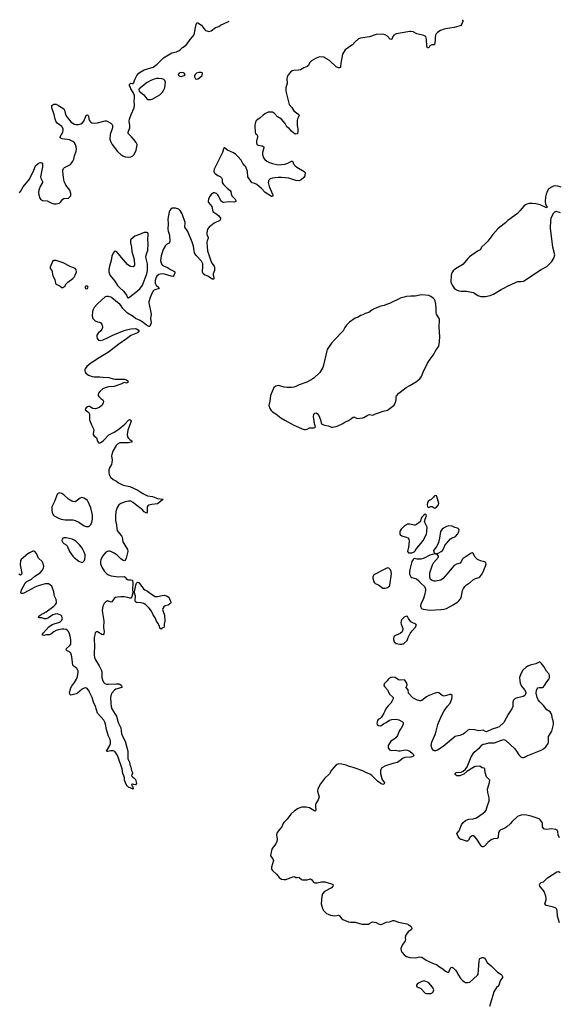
# Model space of a CAD drawing. Header units: inches. Extents: x 1550860 to 1685816, y 509127 to 640511.
# Tile 87 of 91: x 1633176 to 1642853, y 622809 to 640470. Entities that reach past the tile are written whole.
import ezdxf

# ---------------------------------------------------------------- set-up
doc = ezdxf.new("R2010")
doc.units = ezdxf.units.IN
doc.header["$MEASUREMENT"] = 0
for name, color, linetype in [('B6632', 7, 'Continuous'), ('B6633', 7, 'Continuous'), ('B6634', 7, 'Continuous'), ('B6642', 7, 'Continuous'), ('B6643', 7, 'Continuous'), ('B6644', 7, 'Continuous')]:
    doc.layers.add(name, color=color, linetype=linetype)

msp = doc.modelspace()

# ---------------------------------------------------------------- linework, layer by layer
at = {"layer": 'B6632', "color": 6}
for points, elevation in [([(1634693, 630000), (1634690, 629996), (1634669, 629951), (1634657, 629870), (1634659, 629830), (1634682, 629690), (1634677, 629570), (1634690, 629490), (1634687, 629453), (1634670, 629439), (1634650, 629443), (1634570, 629489), (1634550, 629489), (1634530, 629470), (1634521, 629439), (1634513, 629387), (1634510, 629330), (1634517, 629270), (1634513, 629070), (1634518, 629030), (1634534, 628990), (1634603, 628883), (1634638, 628810), (1634648, 628770), (1634650, 628670), (1634660, 628630), (1634680, 628590), (1634704, 628564), (1634730, 628553), (1634770, 628550), (1634910, 628560), (1634955, 628555), (1634971, 628550), (1634993, 628533), (1635006, 628510), (1635005, 628490), (1634901, 628459), (1634878, 628442), (1634829, 628391), (1634815, 628365), (1634803, 628310), (1634809, 628210), (1634818, 628150), (1634830, 628110), (1634890, 628016), (1634910, 627975), (1634944, 627864), (1634989, 627771), (1634993, 627710), (1635004, 627664), (1635021, 627621), (1635070, 627530), (1635117, 627350), (1635116, 627210), (1635145, 627150), (1635152, 627110), (1635170, 627065), (1635182, 627002), (1635196, 626970), (1635197, 626950), (1635186, 626930), (1635183, 626910), (1635202, 626882), (1635230, 626867), (1635250, 626843), (1635270, 626772), (1635250, 626748), (1635190, 626755), (1635182, 626750), (1635187, 626730), (1635201, 626721), (1635207, 626710), (1635211, 626669), (1635130, 626707), (1635102, 626730), (1635088, 626750), (1635058, 626830), (1635055, 626870), (1635045, 626905), (1635024, 626950), (1635015, 627030), (1634940, 627240), (1634922, 627282), (1634900, 627320), (1634882, 627342), (1634850, 627358), (1634810, 627358), (1634750, 627345), (1634734, 627350), (1634791, 627449), (1634802, 627490), (1634803, 627530), (1634797, 627557), (1634770, 627619), (1634730, 627736), (1634716, 627836), (1634704, 627870), (1634683, 627903), (1634572, 628032), (1634537, 628150), (1634500, 628230), (1634475, 628315), (1634430, 628410), (1634415, 628435), (1634377, 628477), (1634350, 628483), (1634330, 628478), (1634299, 628461), (1634210, 628388), (1634190, 628380), (1634090, 628355), (1634074, 628374), (1634069, 628390), (1634086, 628470), (1634106, 628510), (1634159, 628581), (1634197, 628643), (1634215, 628690), (1634225, 628765), (1634222, 628790), (1634199, 628830), (1634170, 628858), (1634150, 628870), (1634131, 628891), (1634110, 629041), (1634090, 629110), (1634070, 629130), (1634026, 629150), (1634007, 629170), (1634016, 629190), (1634076, 629244), (1634090, 629270), (1634093, 629287), (1634091, 629349), (1634082, 629410), (1634070, 629455), (1634050, 629498), (1634030, 629523), (1634010, 629535), (1633970, 629540), (1633930, 629537), (1633870, 629526), (1633828, 629512), (1633790, 629490), (1633733, 629447), (1633710, 629438), (1633650, 629436), (1633606, 629426), (1633585, 629430), (1633587, 629450), (1633600, 629470), (1633701, 629579), (1633760, 629620), (1633890, 629666), (1633910, 629678), (1633930, 629699), (1633942, 629730), (1633940, 629750), (1633933, 629770), (1633914, 629790), (1633884, 629804), (1633850, 629811), (1633810, 629810), (1633770, 629797), (1633690, 629744), (1633650, 629724), (1633623, 629723), (1633570, 629742), (1633530, 629743), (1633515, 629750), (1633519, 629770), (1633543, 629790), (1633653, 629847), (1633788, 629950), (1633819, 629981), (1633830, 630000)], 600), ([(1635877, 630000), (1635867, 629990), (1635837, 629970), (1635783, 629957), (1635760, 629940), (1635742, 629910), (1635739, 629890), (1635741, 629870), (1635770, 629790), (1635776, 629684), (1635765, 629630), (1635765, 629590), (1635758, 629570), (1635726, 629554), (1635710, 629538), (1635690, 629558), (1635685, 629585), (1635662, 629642), (1635630, 629682), (1635603, 629743), (1635570, 629793), (1635541, 629861), (1635496, 629916), (1635436, 629976), (1635400, 630000), (1635399, 630000)], 600), ([(1640000, 629459), (1639925, 629430), (1639891, 629410), (1639883, 629397), (1639877, 629370), (1639879, 629350), (1639893, 629313), (1639930, 629284), (1639990, 629271), (1640000, 629271)], 700), ([(1640000, 628626), (1639990, 628625), (1639970, 628629), (1639909, 628669), (1639870, 628679), (1639830, 628669), (1639793, 628647), (1639776, 628630), (1639763, 628610), (1639710, 628555), (1639707, 628530), (1639716, 628510), (1639772, 628452), (1639810, 628370), (1639863, 628323), (1639872, 628310), (1639871, 628291), (1639855, 628250), (1639829, 628211), (1639788, 628170), (1639750, 628121), (1639722, 628070), (1639708, 628032), (1639663, 627957), (1639643, 627937), (1639605, 627915), (1639590, 627899), (1639579, 627850), (1639584, 627830), (1639609, 627809), (1639650, 627804), (1639701, 627839), (1639750, 627862), (1639810, 627906), (1639850, 627915), (1639930, 627922), (1639950, 627919), (1639973, 627913), (1640000, 627898)], 700), ([(1640000, 627737), (1639980, 627710), (1639950, 627630), (1639920, 627590), (1639894, 627566), (1639830, 627530), (1639785, 627450), (1639782, 627430), (1639786, 627410), (1639810, 627374), (1639844, 627364), (1639910, 627365), (1639970, 627353), (1640000, 627358)], 700), ([(1640000, 627185), (1639950, 627146), (1639870, 627131), (1639734, 627086), (1639670, 627048), (1639649, 627011), (1639644, 626970), (1639646, 626950), (1639678, 626838), (1639715, 626790), (1639710, 626762), (1639690, 626753), (1639650, 626768), (1639591, 626810), (1639490, 626915), (1639455, 626935), (1639385, 626965), (1639330, 626999), (1639157, 627057), (1639070, 627079), (1639030, 627096), (1638950, 627115), (1638890, 627120), (1638854, 627106), (1638767, 627010), (1638734, 626946), (1638643, 626857), (1638570, 626762), (1638538, 626710), (1638524, 626670), (1638519, 626630), (1638543, 626550), (1638545, 626530), (1638530, 626479), (1638487, 626413), (1638479, 626390), (1638478, 626358), (1638487, 626293), (1638482, 626278), (1638470, 626273), (1638371, 626331), (1638313, 626347), (1638230, 626344), (1638170, 626321), (1638103, 626277), (1638040, 626220), (1637970, 626131), (1637914, 626070), (1637901, 626050), (1637878, 625990), (1637835, 625945), (1637796, 625890), (1637784, 625850), (1637792, 625770), (1637787, 625730), (1637767, 625690), (1637722, 625630), (1637700, 625590), (1637677, 625510), (1637676, 625470), (1637718, 625418), (1637725, 625390), (1637693, 625270), (1637694, 625234), (1637710, 625210), (1637784, 625144), (1637830, 625081), (1637873, 625053), (1637910, 625047), (1637950, 625050), (1638090, 625101), (1638110, 625097), (1638130, 625085), (1638150, 625082), (1638170, 625089), (1638190, 625084), (1638230, 625046), (1638250, 625039), (1638330, 625041), (1638390, 625061), (1638410, 625049), (1638443, 625003), (1638470, 624989), (1638510, 624990), (1638590, 625005), (1638650, 625004), (1638769, 624969), (1638790, 624958), (1638798, 624950), (1638793, 624930), (1638770, 624898), (1638640, 624830), (1638605, 624790), (1638592, 624750), (1638584, 624610), (1638607, 624530), (1638626, 624490), (1638646, 624466), (1638680, 624440), (1638710, 624424), (1638749, 624409), (1638790, 624402), (1638830, 624398), (1638890, 624407), (1638903, 624403), (1638910, 624399), (1638950, 624342), (1638970, 624329), (1639070, 624289), (1639110, 624280), (1639170, 624285), (1639190, 624282), (1639310, 624246), (1639430, 624247), (1639450, 624256), (1639490, 624284), (1639510, 624288), (1639570, 624275), (1639611, 624251), (1639630, 624244), (1639650, 624242), (1639690, 624252), (1639750, 624282), (1639810, 624290), (1639867, 624313), (1639886, 624314), (1639970, 624282), (1640000, 624276)], 700)]:
    msp.add_lwpolyline(points, dxfattribs=dict(at, elevation=elevation))
at = {"layer": 'B6633', "color": 6}
for points, elevation in [([(1633170, 637367), (1633190, 637390), (1633239, 637470), (1633350, 637611), (1633427, 637770), (1633460, 637850), (1633510, 637892), (1633530, 637902), (1633550, 637908), (1633570, 637904), (1633582, 637882), (1633584, 637830), (1633550, 637650), (1633554, 637630), (1633583, 637570), (1633585, 637550), (1633542, 637478), (1633517, 637410), (1633514, 637370), (1633518, 637330), (1633538, 637270), (1633550, 637249), (1633585, 637225), (1633670, 637221), (1633750, 637178), (1633790, 637170), (1633830, 637169), (1633890, 637181), (1633910, 637195), (1633950, 637253), (1633970, 637264), (1634050, 637271), (1634070, 637284), (1634090, 637311), (1634095, 637350), (1634076, 637410), (1634004, 637504), (1633989, 637530), (1633974, 637570), (1633961, 637641), (1633949, 637750), (1633951, 637769), (1633961, 637799), (1633980, 637820), (1634085, 637875), (1634105, 637895), (1634130, 637930), (1634145, 637970), (1634159, 638030), (1634190, 638110), (1634196, 638150), (1634191, 638190), (1634177, 638230), (1634159, 638259), (1634130, 638288), (1634070, 638315), (1633935, 638334), (1633902, 638350), (1633903, 638370), (1633950, 638451), (1633958, 638490), (1633954, 638510), (1633930, 638553), (1633850, 638616), (1633824, 638650), (1633810, 638689), (1633792, 638772), (1633750, 638890), (1633754, 638930), (1633770, 638946), (1633790, 638955), (1633830, 638955), (1633870, 638934), (1633965, 638870), (1633978, 638850), (1633997, 638770), (1634019, 638730), (1634090, 638638), (1634150, 638599), (1634190, 638592), (1634230, 638592), (1634270, 638601), (1634302, 638618), (1634327, 638650), (1634370, 638751), (1634390, 638765), (1634405, 638750), (1634410, 638738), (1634418, 638690), (1634433, 638653), (1634450, 638633), (1634470, 638621), (1634510, 638614), (1634570, 638621), (1634710, 638655), (1634730, 638655), (1634810, 638613), (1634834, 638590), (1634840, 638570), (1634840, 638530), (1634800, 638410), (1634792, 638330), (1634804, 638290), (1634832, 638230), (1634930, 638104), (1634990, 638050), (1635025, 638030), (1635070, 638012), (1635130, 638003), (1635168, 638012), (1635205, 638030), (1635230, 638055), (1635263, 638130), (1635278, 638190), (1635281, 638230), (1635267, 638270), (1635220, 638320), (1635182, 638370), (1635134, 638414), (1635124, 638430), (1635120, 638450), (1635125, 638470), (1635141, 638499), (1635148, 638530), (1635150, 638570), (1635140, 638650), (1635146, 638686), (1635172, 638770), (1635230, 638888), (1635237, 638930), (1635228, 639008), (1635235, 639070), (1635233, 639110), (1635210, 639167), (1635169, 639230), (1635160, 639260), (1635146, 639286), (1635144, 639310), (1635150, 639322), (1635170, 639331), (1635190, 639325), (1635210, 639325), (1635215, 639330), (1635244, 639410), (1635276, 639470), (1635310, 639510), (1635335, 639530), (1635410, 639571), (1635570, 639616), (1635639, 639670), (1635710, 639745), (1635756, 639784), (1635906, 639874), (1635990, 639896), (1636024, 639910), (1636056, 639930), (1636097, 639970), (1636144, 640000)], 600), ([(1639116, 640000), (1639070, 639973), (1639012, 639930), (1638966, 639850), (1638934, 639690), (1638930, 639629), (1638926, 639614), (1638913, 639607), (1638890, 639606), (1638850, 639625), (1638730, 639737), (1638650, 639789), (1638630, 639799), (1638550, 639803), (1638490, 639778), (1638406, 639730), (1638370, 639695), (1638352, 639648), (1638332, 639628), (1638270, 639609), (1638210, 639569), (1638178, 639562), (1638090, 639560), (1638062, 639550), (1638034, 639530), (1637997, 639490), (1637974, 639446), (1637968, 639410), (1637970, 639330), (1637950, 639250), (1637949, 639189), (1637994, 638994), (1638010, 638950), (1638054, 638894), (1638090, 638836), (1638137, 638797), (1638180, 638770), (1638189, 638750), (1638160, 638690), (1638154, 638666), (1638151, 638571), (1638163, 638510), (1638166, 638470), (1638157, 638430), (1638150, 638421), (1638130, 638415), (1638110, 638421), (1638090, 638435), (1638050, 638470), (1638010, 638517), (1637966, 638546), (1637935, 638610), (1637870, 638688), (1637799, 638730), (1637747, 638790), (1637710, 638810), (1637688, 638812), (1637630, 638810), (1637570, 638782), (1637541, 638759), (1637490, 638708), (1637430, 638670), (1637410, 638650), (1637396, 638610), (1637391, 638570), (1637399, 638450), (1637404, 638430), (1637430, 638410), (1637440, 638390), (1637441, 638370), (1637422, 638290), (1637423, 638263), (1637431, 638231), (1637450, 638218), (1637527, 638207), (1637552, 638190), (1637556, 638170), (1637532, 638090), (1637529, 638050), (1637548, 637990), (1637570, 637962), (1637610, 637934), (1637658, 637910), (1637710, 637893), (1637810, 637869), (1637930, 637878), (1637983, 637897), (1638050, 637930), (1638070, 637930), (1638094, 637874), (1638114, 637850), (1638146, 637826), (1638277, 637750), (1638296, 637730), (1638291, 637670), (1638270, 637638), (1638223, 637597), (1638190, 637579), (1638130, 637584), (1638037, 637617), (1638005, 637625), (1637870, 637638), (1637810, 637640), (1637750, 637635), (1637707, 637630), (1637665, 637615), (1637641, 637590), (1637634, 637550), (1637650, 637479), (1637714, 637330), (1637715, 637310), (1637710, 637297), (1637690, 637298), (1637580, 637370), (1637510, 637443), (1637430, 637512), (1637390, 637532), (1637345, 637545), (1637330, 637555), (1637270, 637650), (1637260, 637750), (1637230, 637830), (1637216, 637850), (1637175, 637890), (1637147, 637950), (1637090, 638018), (1637050, 638055), (1637010, 638082), (1636903, 638130), (1636850, 638169), (1636836, 638164), (1636828, 638152), (1636810, 638090), (1636664, 637790), (1636658, 637750), (1636664, 637730), (1636682, 637710), (1636730, 637678), (1636770, 637658), (1636795, 637635), (1636804, 637610), (1636809, 637550), (1636818, 637530), (1636832, 637512), (1636896, 637450), (1636950, 637408), (1636960, 637390), (1636968, 637348), (1636982, 637310), (1637039, 637250), (1637053, 637227), (1637050, 637210), (1637021, 637199), (1636930, 637202), (1636830, 637191), (1636810, 637196), (1636783, 637223), (1636743, 637310), (1636730, 637330), (1636707, 637350), (1636670, 637364), (1636650, 637363), (1636610, 637333), (1636581, 637290), (1636564, 637250), (1636555, 637210), (1636560, 637190), (1636619, 637119), (1636640, 637030), (1636662, 637010), (1636710, 636982), (1636749, 636950), (1636777, 636910), (1636778, 636890), (1636767, 636870), (1636661, 636819), (1636571, 636750), (1636544, 636710), (1636529, 636650), (1636532, 636610), (1636554, 636570), (1636557, 636550), (1636539, 636501), (1636533, 636470), (1636546, 636326), (1636602, 636142), (1636622, 636102), (1636664, 636050), (1636671, 636030), (1636668, 635970), (1636647, 635910), (1636647, 635890), (1636659, 635850), (1636658, 635822), (1636650, 635815), (1636630, 635819), (1636563, 635863), (1636490, 635891), (1636467, 635910), (1636454, 635950), (1636461, 636050), (1636458, 636090), (1636436, 636136), (1636341, 636241), (1636311, 636290), (1636302, 636322), (1636294, 636410), (1636270, 636481), (1636190, 636672), (1636170, 636706), (1636147, 636730), (1636136, 636750), (1636135, 636770), (1636144, 636810), (1636143, 636830), (1636091, 636990), (1636055, 637050), (1636030, 637070), (1635970, 637090), (1635930, 637092), (1635911, 637089), (1635886, 637074), (1635866, 637050), (1635857, 637023), (1635834, 636890), (1635839, 636810), (1635830, 636710), (1635836, 636676), (1635863, 636603), (1635871, 636490), (1635856, 636464), (1635810, 636436), (1635790, 636417), (1635750, 636350), (1635710, 636236), (1635703, 636150), (1635710, 636108), (1635732, 636070), (1635755, 636055), (1635828, 636028), (1635879, 635990), (1635942, 635962), (1635956, 635950), (1635955, 635930), (1635940, 635880), (1635930, 635864), (1635890, 635870), (1635770, 635908), (1635729, 635911), (1635694, 635906), (1635670, 635897), (1635637, 635870), (1635623, 635850), (1635606, 635790), (1635607, 635747), (1635624, 635710), (1635665, 635670), (1635677, 635650), (1635597, 635623), (1635577, 635610), (1635552, 635570), (1635513, 635487), (1635491, 635410), (1635489, 635389), (1635532, 635190), (1635520, 635110), (1635532, 635030), (1635510, 634970), (1635490, 634965), (1635450, 634989), (1635390, 635041), (1635334, 635074), (1635250, 635113), (1635208, 635148), (1635110, 635204), (1635024, 635290), (1634996, 635336), (1634970, 635370), (1634930, 635397), (1634830, 635479), (1634810, 635492), (1634770, 635507), (1634730, 635504), (1634710, 635498), (1634569, 635371), (1634514, 635310), (1634493, 635270), (1634483, 635237), (1634473, 635150), (1634488, 635108), (1634530, 635069), (1634570, 635051), (1634610, 635042), (1634631, 635031), (1634649, 635010), (1634654, 634990), (1634659, 634950), (1634649, 634911), (1634630, 634888), (1634585, 634850), (1634562, 634810), (1634559, 634790), (1634568, 634750), (1634590, 634721), (1634616, 634716), (1634670, 634727), (1634750, 634761), (1634849, 634811), (1635050, 634898), (1635090, 634910), (1635170, 634927), (1635250, 634933), (1635270, 634928), (1635301, 634910), (1635314, 634890), (1635311, 634870), (1635290, 634853), (1635170, 634806), (1635090, 634744), (1634951, 634650), (1634770, 634508), (1634690, 634456), (1634570, 634388), (1634510, 634343), (1634449, 634310), (1634382, 634250), (1634352, 634210), (1634344, 634190), (1634342, 634170), (1634348, 634150), (1634363, 634130), (1634410, 634094), (1634473, 634073), (1634510, 634064), (1634610, 634067), (1634670, 634059), (1634774, 634054), (1634850, 634030), (1634885, 634025), (1635050, 634022), (1635091, 634010), (1635113, 633990), (1635121, 633970), (1635106, 633954), (1635090, 633953), (1635050, 633963), (1634990, 633930), (1634870, 633890), (1634770, 633882), (1634710, 633869), (1634667, 633850), (1634610, 633803), (1634589, 633770), (1634583, 633750), (1634585, 633730), (1634594, 633710), (1634630, 633674), (1634665, 633650), (1634678, 633630), (1634670, 633590), (1634647, 633550), (1634604, 633516), (1634570, 633501), (1634533, 633493), (1634490, 633499), (1634430, 633530), (1634410, 633533), (1634390, 633529), (1634365, 633510), (1634353, 633490), (1634351, 633470), (1634398, 633438), (1634424, 633410), (1634429, 633389), (1634426, 633330), (1634430, 633290), (1634463, 633203), (1634502, 633130), (1634505, 633110), (1634492, 633050), (1634492, 633030), (1634505, 633010), (1634553, 632970), (1634570, 632910), (1634582, 632890), (1634590, 632883), (1634610, 632879), (1634630, 632884), (1634670, 632915), (1634777, 633023), (1634881, 633079), (1634962, 633130), (1635064, 633216), (1635130, 633284), (1635150, 633296), (1635168, 633288), (1635172, 633270), (1635170, 633250), (1635116, 633110), (1635104, 633030), (1635109, 632990), (1635119, 632970), (1635150, 632939), (1635191, 632910), (1635179, 632890), (1635130, 632880), (1634970, 632880), (1634930, 632859), (1634904, 632830), (1634846, 632730), (1634826, 632674), (1634824, 632650), (1634832, 632570), (1634830, 632530), (1634822, 632490), (1634787, 632430), (1634772, 632390), (1634772, 632350), (1634783, 632310), (1634806, 632266), (1634850, 632221), (1634910, 632193), (1634950, 632165), (1635030, 632122), (1635150, 632099), (1635293, 632033), (1635386, 631970), (1635470, 631931), (1635557, 631917), (1635650, 631879), (1635751, 631870), (1635732, 631850), (1635650, 631787), (1635546, 631774), (1635490, 631760), (1635474, 631750), (1635463, 631730), (1635464, 631636), (1635450, 631616), (1635410, 631643), (1635376, 631676), (1635250, 631772), (1635208, 631810), (1635170, 631832), (1635130, 631835), (1635070, 631821), (1634989, 631791), (1634954, 631766), (1634922, 631718), (1634900, 631650), (1634891, 631570), (1634893, 631490), (1634909, 631410), (1634915, 631335), (1634924, 631310), (1634935, 631290), (1635002, 631210), (1635012, 631188), (1635024, 631104), (1635108, 630968), (1635113, 630933), (1635111, 630910), (1635088, 630812), (1635070, 630772), (1635050, 630763), (1635030, 630769), (1634990, 630798), (1634923, 630863), (1634870, 630903), (1634810, 630933), (1634790, 630940), (1634770, 630940), (1634750, 630934), (1634722, 630918), (1634666, 630854), (1634632, 630790), (1634624, 630750), (1634624, 630710), (1634646, 630650), (1634694, 630570), (1634730, 630535), (1634770, 630510), (1634815, 630495), (1634950, 630476), (1635050, 630482), (1635070, 630471), (1635087, 630447), (1635110, 630428), (1635130, 630421), (1635170, 630424), (1635190, 630418), (1635196, 630410), (1635206, 630370), (1635197, 630250), (1635206, 630210), (1635206, 630190), (1635190, 630150), (1635184, 630116), (1635170, 630092), (1635150, 630092), (1635107, 630107), (1635050, 630118), (1634990, 630118), (1634927, 630113), (1634896, 630104), (1634872, 630090), (1634830, 630029), (1634810, 630025), (1634770, 630042), (1634750, 630044), (1634730, 630037), (1634715, 630025), (1634693, 630000)], 600), ([(1640000, 635473), (1639990, 635469), (1639810, 635378), (1639756, 635364), (1639710, 635344), (1639650, 635330), (1639545, 635290), (1639490, 635262), (1639439, 635221), (1639370, 635201), (1639330, 635179), (1639290, 635165), (1639245, 635135), (1639190, 635118), (1639090, 635043), (1639037, 634990), (1639004, 634950), (1638974, 634890), (1638821, 634730), (1638770, 634670), (1638712, 634590), (1638688, 634552), (1638681, 634530), (1638626, 634274), (1638611, 634230), (1638557, 634143), (1638450, 634042), (1638430, 634026), (1638327, 633970), (1638190, 633921), (1638130, 633892), (1638090, 633879), (1638050, 633872), (1637970, 633872), (1637918, 633878), (1637842, 633902), (1637810, 633907), (1637770, 633897), (1637736, 633870), (1637672, 633730), (1637663, 633630), (1637646, 633550), (1637647, 633530), (1637655, 633510), (1637683, 633463), (1637710, 633439), (1637770, 633400), (1637859, 633330), (1637930, 633286), (1638090, 633200), (1638270, 633118), (1638303, 633117), (1638330, 633126), (1638370, 633148), (1638450, 633148), (1638466, 633154), (1638476, 633164), (1638479, 633170), (1638462, 633222), (1638458, 633278), (1638443, 633350), (1638453, 633390), (1638470, 633412), (1638490, 633420), (1638510, 633407), (1638541, 633370), (1638570, 633290), (1638581, 633241), (1638590, 633224), (1638610, 633210), (1638640, 633200), (1638710, 633188), (1638770, 633164), (1638790, 633160), (1638870, 633181), (1638970, 633228), (1639007, 633253), (1639070, 633280), (1639110, 633304), (1639158, 633342), (1639170, 633345), (1639230, 633318), (1639330, 633328), (1639350, 633335), (1639407, 633373), (1639430, 633383), (1639450, 633386), (1639510, 633377), (1639559, 633401), (1639610, 633417), (1639692, 633450), (1639772, 633468), (1639870, 633536), (1639890, 633556), (1639916, 633610), (1639926, 633650), (1639928, 633710), (1639934, 633726), (1639973, 633770), (1640000, 633791)], 700), ([(1640000, 631300), (1639995, 631290), (1639990, 631250), (1640000, 631233)], 700), ([(1633830, 630000), (1633833, 630007), (1633838, 630030), (1633832, 630070), (1633801, 630130), (1633787, 630210), (1633750, 630307), (1633730, 630330), (1633691, 630351), (1633630, 630351), (1633510, 630316), (1633448, 630290), (1633404, 630270), (1633250, 630184), (1633230, 630177), (1633218, 630178), (1633210, 630179), (1633199, 630190), (1633210, 630243), (1633267, 630353), (1633284, 630376), (1633306, 630394), (1633390, 630434), (1633450, 630490), (1633542, 630550), (1633581, 630590), (1633603, 630630), (1633606, 630670), (1633589, 630730), (1633576, 630750), (1633516, 630810), (1633477, 630897), (1633450, 630931), (1633430, 630938), (1633410, 630936), (1633350, 630909), (1633322, 630890), (1633204, 630790), (1633191, 630770), (1633184, 630690), (1633210, 630570), (1633212, 630530), (1633204, 630516), (1633190, 630509), (1633163, 630523)], 600), ([(1635399, 630000), (1635352, 630012), (1635270, 630018), (1635253, 630030), (1635248, 630050), (1635250, 630130), (1635236, 630190), (1635236, 630210), (1635256, 630330), (1635270, 630361), (1635290, 630383), (1635310, 630378), (1635399, 630259), (1635422, 630242), (1635470, 630220), (1635519, 630179), (1635607, 630127), (1635650, 630122), (1635730, 630144), (1635770, 630148), (1635821, 630130), (1635853, 630110), (1635873, 630053), (1635886, 630030), (1635886, 630010), (1635877, 630000)], 600)]:
    msp.add_lwpolyline(points, dxfattribs=dict(at, elevation=elevation))
for points, elevation in [([(1636090, 639521), (1636050, 639516), (1636037, 639510), (1636020, 639490), (1636025, 639470), (1636050, 639456), (1636070, 639454), (1636110, 639463), (1636129, 639470), (1636144, 639490), (1636124, 639510), (1636110, 639516)], 600), ([(1636390, 639526), (1636345, 639510), (1636321, 639490), (1636311, 639470), (1636308, 639448), (1636330, 639411), (1636350, 639404), (1636370, 639411), (1636401, 639430), (1636449, 639470), (1636457, 639510), (1636450, 639519), (1636430, 639525)], 600), ([(1635670, 639417), (1635630, 639414), (1635590, 639402), (1635530, 639378), (1635459, 639341), (1635317, 639230), (1635310, 639210), (1635320, 639190), (1635402, 639122), (1635454, 639050), (1635470, 639040), (1635490, 639036), (1635530, 639040), (1635550, 639047), (1635650, 639098), (1635690, 639125), (1635734, 639170), (1635763, 639210), (1635779, 639250), (1635791, 639350), (1635779, 639379), (1635758, 639398), (1635728, 639408)], 600), ([(1635456, 636656), (1635410, 636652), (1635323, 636617), (1635239, 636590), (1635170, 636530), (1635160, 636510), (1635161, 636470), (1635182, 636390), (1635185, 636310), (1635217, 636210), (1635226, 636170), (1635233, 636070), (1635225, 636050), (1635210, 636036), (1635170, 636042), (1635150, 636050), (1635110, 636078), (1635003, 636203), (1634950, 636272), (1634910, 636312), (1634890, 636318), (1634870, 636308), (1634850, 636280), (1634830, 636230), (1634817, 636150), (1634785, 636050), (1634773, 635990), (1634774, 635950), (1634784, 635910), (1634801, 635881), (1634883, 635783), (1634930, 635703), (1634964, 635664), (1635038, 635598), (1635064, 635570), (1635090, 635530), (1635110, 635485), (1635130, 635483), (1635230, 635559), (1635330, 635645), (1635351, 635669), (1635377, 635710), (1635457, 635910), (1635466, 635970), (1635466, 636090), (1635435, 636210), (1635443, 636250), (1635471, 636330), (1635481, 636450), (1635476, 636530), (1635481, 636610), (1635481, 636630), (1635472, 636650)], 600), ([(1633787, 636153), (1633766, 636134), (1633724, 636030), (1633725, 636010), (1633754, 635970), (1633770, 635874), (1633807, 635810), (1633819, 635739), (1633830, 635727), (1633901, 635690), (1633930, 635665), (1633950, 635664), (1633985, 635690), (1634009, 635731), (1634037, 635763), (1634131, 635829), (1634150, 635851), (1634170, 635885), (1634188, 635930), (1634193, 635950), (1634190, 635981), (1634170, 636010), (1634083, 636043), (1633958, 636110), (1633830, 636152)], 600), ([(1634370, 635695), (1634350, 635678), (1634347, 635670), (1634350, 635662), (1634358, 635650), (1634370, 635643), (1634390, 635646), (1634402, 635670), (1634390, 635688)], 600), ([(1633890, 631981), (1633856, 631964), (1633836, 631924), (1633803, 631830), (1633769, 631770), (1633755, 631730), (1633753, 631670), (1633758, 631630), (1633767, 631607), (1633783, 631583), (1633797, 631570), (1633870, 631529), (1633921, 631510), (1633990, 631502), (1634130, 631498), (1634170, 631490), (1634237, 631457), (1634330, 631392), (1634370, 631378), (1634410, 631382), (1634430, 631394), (1634448, 631412), (1634468, 631452), (1634480, 631510), (1634482, 631570), (1634476, 631610), (1634450, 631714), (1634410, 631813), (1634390, 631845), (1634330, 631890), (1634290, 631901), (1634259, 631890), (1634190, 631832), (1634170, 631824), (1634130, 631826), (1634110, 631832), (1634050, 631870), (1633970, 631947), (1633930, 631972)], 600), ([(1634010, 631176), (1633970, 631175), (1633950, 631169), (1633935, 631150), (1633932, 631130), (1633947, 631090), (1633970, 631072), (1634010, 631052), (1634030, 631031), (1634070, 630930), (1634130, 630849), (1634150, 630826), (1634236, 630756), (1634290, 630736), (1634310, 630742), (1634330, 630761), (1634344, 630796), (1634350, 630834), (1634347, 630870), (1634330, 630921), (1634306, 630970), (1634282, 631010), (1634250, 631051), (1634186, 631110), (1634150, 631134), (1634115, 631150)], 600), ([(1639770, 630636), (1639750, 630629), (1639690, 630595), (1639550, 630527), (1639528, 630510), (1639513, 630490), (1639507, 630470), (1639507, 630450), (1639524, 630390), (1639536, 630370), (1639550, 630359), (1639610, 630333), (1639690, 630275), (1639730, 630276), (1639770, 630287), (1639809, 630310), (1639816, 630330), (1639845, 630530), (1639840, 630570), (1639824, 630604), (1639797, 630630)], 700)]:
    msp.add_lwpolyline(points, close=True, dxfattribs=dict(at, elevation=elevation))
at = {"layer": 'B6634', "color": 6, "elevation": 600}
for points in [[(1636144, 640000), (1636154, 640006), (1636181, 640039), (1636230, 640117), (1636277, 640163), (1636297, 640190), (1636311, 640230), (1636331, 640329), (1636338, 640382), (1636350, 640412), (1636370, 640411), (1636434, 640374), (1636477, 640310), (1636510, 640277), (1636530, 640268), (1636570, 640261), (1636610, 640270), (1636690, 640328), (1636749, 640350), (1636776, 640370), (1636907, 640430), (1636933, 640446)], [(1640000, 640227), (1639930, 640215), (1639884, 640190), (1639870, 640170), (1639850, 640123), (1639830, 640114), (1639810, 640128), (1639796, 640150), (1639774, 640174), (1639730, 640200), (1639690, 640210), (1639570, 640207), (1639450, 640165), (1639290, 640139), (1639250, 640125), (1639190, 640073), (1639143, 640017), (1639116, 640000)]]:
    msp.add_lwpolyline(points, dxfattribs=at)
at = {"layer": 'B6642', "color": 6, "elevation": 700}
for points in [[(1640376, 630000), (1640365, 629970), (1640362, 629950), (1640368, 629930), (1640383, 629910), (1640410, 629898), (1640530, 629880), (1640730, 629888), (1640790, 629898), (1640830, 629910), (1640950, 629976), (1640987, 630000)], [(1640000, 629271), (1640029, 629271), (1640050, 629275), (1640070, 629287), (1640124, 629336), (1640145, 629390), (1640181, 629459), (1640213, 629510), (1640270, 629571), (1640294, 629610), (1640279, 629630), (1640216, 629656), (1640192, 629672), (1640149, 629729), (1640130, 629768), (1640110, 629773), (1640070, 629753), (1640030, 629713), (1640014, 629686), (1640011, 629650), (1640014, 629630), (1640047, 629550), (1640047, 629530), (1640035, 629490), (1640000, 629460), (1640000, 629459)], [(1642856, 625796), (1642833, 625850), (1642825, 625910), (1642812, 625932), (1642790, 625943), (1642710, 625954), (1642630, 625945), (1642592, 625952), (1642578, 625958), (1642549, 625990), (1642549, 626050), (1642545, 626070), (1642515, 626115), (1642490, 626136), (1642350, 626186), (1642263, 626203), (1642210, 626207), (1642170, 626202), (1642130, 626190), (1642105, 626175), (1642010, 626090), (1641970, 626044), (1641910, 625992), (1641873, 625967), (1641791, 625930), (1641780, 625920), (1641762, 625890), (1641759, 625810), (1641751, 625789), (1641736, 625784), (1641670, 625778), (1641630, 625762), (1641568, 625712), (1641510, 625645), (1641490, 625634), (1641470, 625636), (1641450, 625653), (1641372, 625772), (1641335, 625815), (1641312, 625832), (1641290, 625832), (1641255, 625810), (1641227, 625753), (1641205, 625735), (1641190, 625734), (1641118, 625758), (1641107, 625767), (1641093, 625767), (1641070, 625775), (1641038, 625818), (1641014, 625870), (1641019, 625881), (1641057, 625923), (1641101, 626030), (1641129, 626070), (1641170, 626107), (1641210, 626127), (1641230, 626133), (1641310, 626136), (1641370, 626156), (1641490, 626237), (1641518, 626262), (1641539, 626290), (1641562, 626378), (1641592, 626450), (1641595, 626515), (1641569, 626610), (1641566, 626666), (1641602, 626790), (1641604, 626830), (1641590, 626849), (1641547, 626890), (1641525, 626970), (1641519, 627030), (1641515, 627035), (1641503, 627043), (1641470, 627050), (1641430, 627081), (1641350, 627077), (1641330, 627069), (1641197, 626983), (1641140, 626940), (1641130, 626929), (1641110, 626928), (1641067, 626907), (1641010, 626906), (1641002, 626922), (1640986, 626930), (1640986, 626950), (1641006, 626970), (1641090, 626972), (1641130, 626991), (1641173, 627027), (1641203, 627070), (1641270, 627250), (1641323, 627330), (1641430, 627416), (1641470, 627466), (1641485, 627475), (1641530, 627479), (1641590, 627499), (1641690, 627502), (1641850, 627558), (1641870, 627555), (1641890, 627545), (1642053, 627393), (1642087, 627350), (1642125, 627285), (1642154, 627254), (1642170, 627242), (1642190, 627235), (1642210, 627235), (1642230, 627240), (1642287, 627270), (1642530, 627369), (1642570, 627390), (1642610, 627429), (1642650, 627490), (1642656, 627510), (1642656, 627590), (1642661, 627610), (1642720, 627710), (1642748, 627830), (1642746, 627870), (1642728, 627930), (1642717, 627997), (1642708, 628028), (1642690, 628056), (1642630, 628093), (1642570, 628171), (1642508, 628230), (1642474, 628270), (1642455, 628310), (1642437, 628390), (1642441, 628439), (1642455, 628470), (1642470, 628484), (1642489, 628491), (1642550, 628493), (1642570, 628505), (1642590, 628530), (1642626, 628594), (1642671, 628649), (1642679, 628670), (1642678, 628710), (1642671, 628730), (1642624, 628784), (1642576, 628870), (1642530, 628928), (1642510, 628946), (1642490, 628948), (1642430, 628918), (1642330, 628893), (1642290, 628877), (1642250, 628851), (1642199, 628801), (1642169, 628750), (1642142, 628690), (1642138, 628670), (1642143, 628610), (1642150, 628570), (1642174, 628514), (1642230, 628447), (1642250, 628410), (1642253, 628390), (1642248, 628370), (1642235, 628350), (1642202, 628330), (1642081, 628299), (1642054, 628286), (1642034, 628266), (1642021, 628230), (1642020, 628150), (1642004, 628110), (1641942, 628018), (1641858, 627862), (1641773, 627787), (1641747, 627773), (1641650, 627744), (1641550, 627699), (1641530, 627702), (1641490, 627725), (1641410, 627716), (1641330, 627734), (1641250, 627738), (1641212, 627728), (1641155, 627670), (1641130, 627655), (1641070, 627631), (1641010, 627621), (1640985, 627610), (1640770, 627434), (1640670, 627368), (1640630, 627354), (1640610, 627356), (1640590, 627367), (1640572, 627390), (1640564, 627410), (1640557, 627450), (1640564, 627510), (1640626, 627650), (1640646, 627710), (1640675, 627830), (1640733, 627970), (1640786, 628074), (1640845, 628155), (1640897, 628210), (1640925, 628290), (1640933, 628330), (1640929, 628350), (1640910, 628369), (1640890, 628369), (1640790, 628338), (1640753, 628350), (1640719, 628379), (1640690, 628396), (1640670, 628400), (1640643, 628397), (1640610, 628387), (1640550, 628358), (1640510, 628347), (1640470, 628327), (1640390, 628261), (1640370, 628252), (1640350, 628252), (1640290, 628273), (1640226, 628306), (1640148, 628390), (1640142, 628450), (1640109, 628490), (1640123, 628537), (1640121, 628570), (1640083, 628623), (1640069, 628629), (1640000, 628626)], [(1640000, 627898), (1640038, 627878), (1640050, 627862), (1640053, 627830), (1640018, 627762), (1640000, 627737)], [(1640000, 627358), (1640090, 627374), (1640122, 627370), (1640170, 627347), (1640221, 627310), (1640238, 627290), (1640242, 627270), (1640226, 627254), (1640190, 627241), (1640082, 627238), (1640050, 627224), (1640000, 627185)], [(1642856, 624270), (1642821, 624390), (1642813, 624493), (1642810, 624510), (1642802, 624522), (1642790, 624534), (1642750, 624550), (1642623, 624583), (1642609, 624590), (1642592, 624610), (1642616, 624684), (1642618, 624710), (1642612, 624750), (1642580, 624830), (1642504, 624930), (1642497, 624950), (1642502, 624970), (1642530, 624997), (1642572, 625008), (1642584, 625016), (1642642, 625078), (1642810, 625187), (1642830, 625191), (1642850, 625183), (1642870, 625171)], [(1640000, 624276), (1640121, 624250), (1640150, 624238), (1640184, 624210), (1640200, 624190), (1640208, 624170), (1640205, 624154), (1640145, 624110), (1640110, 624070), (1640099, 624050), (1640089, 624010), (1640093, 623970), (1640088, 623950), (1640036, 623870), (1640012, 623810), (1640015, 623770), (1640027, 623747), (1640070, 623696), (1640110, 623666), (1640170, 623646), (1640270, 623645), (1640350, 623661), (1640390, 623652), (1640463, 623603), (1640510, 623578), (1640610, 623534), (1640650, 623525), (1640703, 623483), (1640765, 623445), (1640810, 623404), (1640850, 623384), (1640870, 623388), (1640879, 623401), (1640910, 623471), (1640930, 623474), (1640950, 623465), (1640990, 623422), (1641013, 623390), (1641031, 623351), (1641089, 623269), (1641124, 623230), (1641151, 623210), (1641170, 623203), (1641210, 623198), (1641250, 623209), (1641384, 623330), (1641395, 623350), (1641414, 623586), (1641423, 623617), (1641430, 623631), (1641470, 623647), (1641490, 623648), (1641510, 623637), (1641530, 623611), (1641559, 623559), (1641630, 623502), (1641746, 623386), (1641805, 623350), (1641822, 623330), (1641831, 623309), (1641831, 623290), (1641795, 623230), (1641768, 623152), (1641750, 623130), (1641727, 623110), (1641681, 623030), (1641653, 622947), (1641602, 622770)]]:
    msp.add_lwpolyline(points, dxfattribs=at)
msp.add_lwpolyline([(1640431, 623229), (1640410, 623226), (1640390, 623221), (1640325, 623190), (1640301, 623170), (1640291, 623150), (1640291, 623130), (1640301, 623121), (1640370, 623091), (1640450, 623012), (1640470, 623003), (1640490, 623002), (1640550, 623006), (1640570, 623014), (1640590, 623030), (1640598, 623050), (1640600, 623070), (1640590, 623096), (1640551, 623151), (1640513, 623193), (1640490, 623209)], close=True, dxfattribs=at)
at = {"layer": 'B6643', "color": 6}
for points, elevation in [([(1640533, 640000), (1640510, 639964), (1640490, 639964), (1640480, 639990), (1640479, 640000)], 600), ([(1642886, 637466), (1642850, 637479), (1642790, 637488), (1642750, 637483), (1642710, 637465), (1642660, 637430), (1642634, 637390), (1642618, 637342), (1642607, 637290), (1642602, 637210), (1642608, 637168), (1642623, 637123), (1642633, 637110), (1642630, 637098), (1642610, 637102), (1642510, 637150), (1642430, 637168), (1642370, 637174), (1642310, 637173), (1642270, 637164), (1642244, 637150), (1642214, 637126), (1642153, 637047), (1642104, 636996), (1641930, 636867), (1641890, 636829), (1641787, 636750), (1641750, 636717), (1641660, 636620), (1641570, 636497), (1641518, 636442), (1641465, 636395), (1641436, 636344), (1641384, 636316), (1641242, 636218), (1641210, 636187), (1641130, 636088), (1641107, 636070), (1640990, 636001), (1640950, 635964), (1640928, 635930), (1640913, 635890), (1640907, 635770), (1640911, 635750), (1640930, 635709), (1640970, 635656), (1640990, 635638), (1641010, 635624), (1641052, 635608), (1641090, 635602), (1641190, 635602), (1641310, 635575), (1641330, 635567), (1641390, 635524), (1641445, 635505), (1641490, 635503), (1641530, 635507), (1641610, 635523), (1641670, 635547), (1641810, 635632), (1641870, 635659), (1641913, 635687), (1642077, 635763), (1642110, 635772), (1642170, 635772), (1642210, 635783), (1642530, 635990), (1642630, 636041), (1642720, 636130), (1642756, 636190), (1642770, 636250), (1642738, 636390), (1642697, 636730), (1642700, 636870), (1642707, 636913), (1642725, 636955), (1642757, 637003), (1642770, 637021), (1642790, 637036), (1642870, 637014)], 700), ([(1640000, 633791), (1640104, 633870), (1640174, 633906), (1640230, 633947), (1640290, 633980), (1640351, 634030), (1640380, 634070), (1640412, 634150), (1640490, 634310), (1640537, 634383), (1640589, 634450), (1640645, 634550), (1640682, 634598), (1640690, 634614), (1640707, 634690), (1640711, 634790), (1640701, 634950), (1640705, 635090), (1640698, 635110), (1640650, 635188), (1640642, 635210), (1640647, 635290), (1640640, 635370), (1640625, 635425), (1640613, 635450), (1640593, 635473), (1640547, 635507), (1640510, 635523), (1640390, 635533), (1640350, 635531), (1640270, 635514), (1640193, 635513), (1640115, 635505), (1640070, 635496), (1640000, 635473)], 700), ([(1640000, 631233), (1640002, 631230), (1640030, 631215), (1640109, 631189), (1640135, 631175), (1640153, 631153), (1640158, 631118), (1640149, 631010), (1640131, 630930), (1640150, 630910), (1640185, 630905), (1640210, 630906), (1640250, 630923), (1640270, 630941), (1640300, 630990), (1640370, 631073), (1640410, 631130), (1640470, 631243), (1640477, 631290), (1640482, 631370), (1640474, 631394), (1640442, 631450), (1640435, 631470), (1640446, 631514), (1640474, 631570), (1640468, 631588), (1640450, 631598), (1640430, 631589), (1640390, 631549), (1640377, 631530), (1640363, 631477), (1640355, 631465), (1640290, 631417), (1640270, 631404), (1640250, 631401), (1640170, 631424), (1640130, 631420), (1640110, 631412), (1640074, 631390), (1640050, 631368), (1640017, 631330), (1640000, 631300)], 700), ([(1640987, 630000), (1641030, 630028), (1641055, 630050), (1641090, 630101), (1641118, 630230), (1641133, 630267), (1641157, 630303), (1641188, 630332), (1641258, 630382), (1641311, 630429), (1641350, 630446), (1641410, 630463), (1641430, 630478), (1641457, 630510), (1641484, 630556), (1641530, 630670), (1641542, 630710), (1641533, 630733), (1641510, 630744), (1641441, 630761), (1641388, 630788), (1641341, 630830), (1641310, 630895), (1641290, 630905), (1641270, 630903), (1641130, 630808), (1641112, 630790), (1641095, 630745), (1641077, 630723), (1641010, 630707), (1640970, 630679), (1640926, 630634), (1640874, 630566), (1640770, 630444), (1640730, 630420), (1640630, 630402), (1640610, 630402), (1640570, 630410), (1640545, 630430), (1640532, 630470), (1640532, 630550), (1640576, 630690), (1640596, 630730), (1640687, 630830), (1640684, 630850), (1640662, 630882), (1640650, 630889), (1640630, 630889), (1640570, 630878), (1640530, 630864), (1640430, 630811), (1640370, 630795), (1640296, 630796), (1640250, 630806), (1640232, 630788), (1640208, 630752), (1640176, 630630), (1640167, 630570), (1640169, 630530), (1640175, 630510), (1640190, 630479), (1640210, 630462), (1640290, 630441), (1640330, 630411), (1640375, 630355), (1640430, 630310), (1640453, 630270), (1640452, 630230), (1640435, 630145), (1640417, 630090), (1640379, 630010), (1640376, 630000)], 700)]:
    msp.add_lwpolyline(points, dxfattribs=dict(at, elevation=elevation))
at = {"layer": 'B6643', "color": 6, "elevation": 700}
for points in [[(1640630, 631934), (1640610, 631924), (1640596, 631904), (1640555, 631864), (1640530, 631853), (1640503, 631830), (1640491, 631810), (1640483, 631770), (1640490, 631734), (1640510, 631722), (1640550, 631738), (1640570, 631736), (1640610, 631716), (1640630, 631716), (1640650, 631728), (1640684, 631770), (1640693, 631790), (1640670, 631878), (1640656, 631916), (1640649, 631929)], [(1640870, 631390), (1640830, 631382), (1640774, 631350), (1640750, 631329), (1640725, 631290), (1640707, 631173), (1640688, 631090), (1640655, 631025), (1640597, 630950), (1640602, 630922), (1640631, 630891), (1640650, 630891), (1640690, 630907), (1640736, 630930), (1640758, 630950), (1640784, 630990), (1640802, 631038), (1640817, 631063), (1640903, 631157), (1640930, 631174), (1640970, 631186), (1640990, 631198), (1641031, 631250), (1641053, 631290), (1641056, 631316), (1641052, 631332), (1641041, 631341), (1641029, 631349), (1640982, 631362), (1640930, 631383)]]:
    msp.add_lwpolyline(points, close=True, dxfattribs=at)
at = {"layer": 'B6644', "color": 6, "elevation": 600}
for points in [[(1641111, 640470), (1641124, 640450), (1641122, 640438), (1641095, 640370), (1641090, 640366), (1640970, 640330), (1640850, 640315), (1640790, 640299), (1640725, 640275), (1640675, 640245), (1640644, 640216), (1640633, 640190), (1640628, 640150), (1640629, 640090), (1640615, 640025), (1640610, 640019), (1640570, 640020), (1640539, 640010), (1640533, 640000)], [(1640479, 640000), (1640474, 640110), (1640467, 640147), (1640457, 640170), (1640426, 640186), (1640298, 640218), (1640230, 640250), (1640190, 640258), (1640170, 640257), (1640000, 640227)]]:
    msp.add_lwpolyline(points, dxfattribs=at)

doc.saveas('drawing.dxf')
